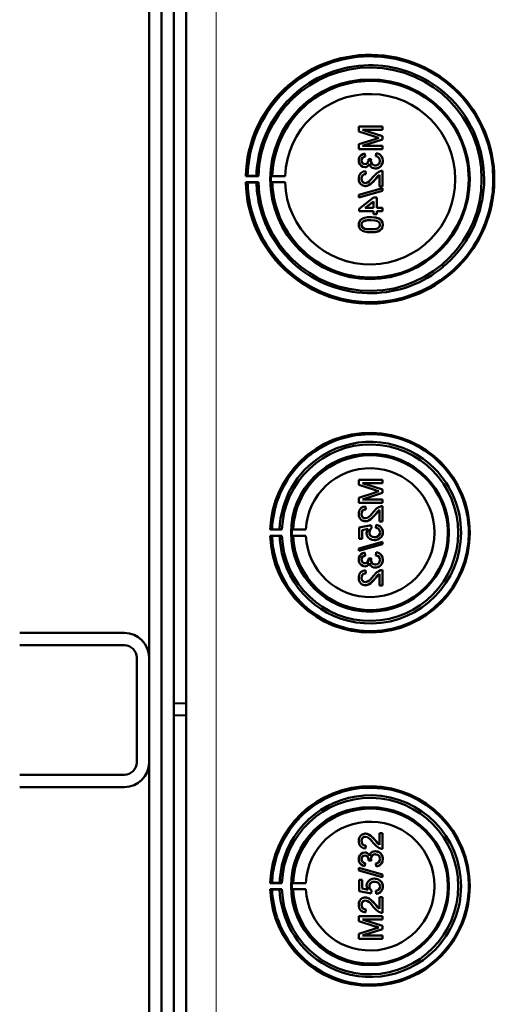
# Model space of a CAD drawing. Extents: x -1438 to 1837, y -1650 to 612.
# Tile 18 of 89: x 441 to 518, y -1262 to -1103. Entities that reach past the tile are written whole.
import ezdxf

# ---------------------------------------------------------------- set-up
doc = ezdxf.new("R2010")
doc.units = 0

msp = doc.modelspace()

# ---------------------------------------------------------------- linework, layer by layer
at = {"color": 7, "lineweight": 50}
for p, q in [((467.79, -1388.4), (467.79, -1040.9)), ((465.79, -1067.97), (465.79, -1213.72)), ((461.79, -1206.25), (461.79, -1076.25)), ((463.79, -1337.84), (463.79, -1091.46)), ((499.67, -1120.06), (495.82, -1120.06)), ((495.82, -1120.88), (495.82, -1120.06)), ((495.82, -1120.88), (498.52, -1121.74)), ((499.67, -1121.63), (496.41, -1120.61)), ((496.41, -1120.61), (499.67, -1120.61)), ((499.68, -1121.63), (496.42, -1120.61)), ((499.67, -1120.06), (499.68, -1120.06)), ((499.67, -1120.06), (499.67, -1120.61)), ((499.67, -1120.61), (499.68, -1120.61)), ((499.68, -1120.06), (499.68, -1120.61)), ((498.47, -1122.11), (495.82, -1122.96)), ((495.82, -1123.77), (495.82, -1122.96)), ((496.41, -1123.22), (499.67, -1122.2)), ((496.42, -1123.22), (499.68, -1122.2)), ((499.67, -1121.63), (499.68, -1121.63)), ((499.67, -1121.63), (499.67, -1122.2)), ((499.67, -1122.2), (499.68, -1122.2)), ((499.68, -1121.63), (499.68, -1122.2)), ((495.82, -1123.77), (499.67, -1123.77)), ((499.67, -1123.22), (496.41, -1123.22)), ((496.81, -1124.46), (496.81, -1124.46)), ((496.85, -1124.95), (496.81, -1124.46)), ((496.86, -1124.95), (496.81, -1124.46)), ((498.63, -1124.41), (498.58, -1124.9)), ((498.63, -1124.41), (498.64, -1124.41)), ((499.67, -1123.22), (499.68, -1123.22)), ((499.67, -1123.22), (499.67, -1123.77)), ((499.67, -1123.77), (499.68, -1123.77)), ((499.68, -1123.22), (499.68, -1123.77)), ((496.26, -1125.6), (496.27, -1125.6)), ((496.85, -1124.95), (496.86, -1124.95)), ((497.84, -1125.34), (497.4, -1125.4)), ((497.4, -1125.4), (497.4, -1125.47)), ((497.79, -1125.66), (497.8, -1125.66)), ((497.84, -1125.34), (497.85, -1125.34)), ((499.72, -1125.61), (499.73, -1125.61)), ((496.8, -1126.68), (496.8, -1126.68)), ((496.9, -1127.32), (496.91, -1127.32)), ((496.95, -1127.82), (496.9, -1127.32)), ((496.96, -1127.82), (496.91, -1127.32)), ((498.51, -1126.88), (498.52, -1126.88)), ((499.67, -1127.27), (499.68, -1127.27)), ((499.67, -1127.27), (499.67, -1129.79)), ((499.68, -1127.27), (499.68, -1129.79)), ((477.49, -1128.13), (477.79, -1128.09)), ((479.55, -1128.13), (477.49, -1128.13)), ((477.79, -1129.18), (477.49, -1129.13)), ((477.49, -1129.13), (479.55, -1129.13)), ((477.79, -1128.09), (479.21, -1128.11)), ((479.21, -1129.16), (477.79, -1129.18)), ((479.21, -1128.11), (479.55, -1128.13)), ((479.55, -1129.13), (479.21, -1129.16)), ((481.79, -1128.1), (481.58, -1128.13)), ((481.58, -1128.13), (483.86, -1128.13)), ((481.79, -1129.17), (481.58, -1129.13)), ((481.58, -1129.13), (483.86, -1129.13)), ((483.86, -1128.13), (481.79, -1128.1)), ((483.86, -1129.13), (481.79, -1129.17)), ((496.26, -1128.55), (496.27, -1128.55)), ((496.95, -1127.82), (496.96, -1127.82)), ((498.46, -1128.68), (498.47, -1128.68)), ((498.47, -1128.68), (499.18, -1127.92)), ((499.18, -1129.79), (499.18, -1127.91)), ((499.67, -1130.09), (495.82, -1131.18)), ((495.82, -1131.58), (499.67, -1130.5)), ((495.83, -1131.58), (499.68, -1130.5)), ((496.88, -1129.74), (496.89, -1129.74)), ((499.18, -1129.79), (499.67, -1129.79)), ((499.67, -1129.79), (499.68, -1129.79)), ((499.67, -1130.09), (499.68, -1130.09)), ((499.67, -1130.09), (499.67, -1130.5)), ((499.67, -1130.5), (499.68, -1130.5)), ((499.68, -1130.09), (499.68, -1130.5)), ((495.82, -1131.58), (495.82, -1131.18)), ((495.82, -1131.58), (495.83, -1131.58)), ((498.24, -1131.62), (495.87, -1133.45)), ((496.85, -1133.3), (498.24, -1132.23)), ((496.86, -1133.3), (498.25, -1132.23)), ((498.73, -1131.62), (498.24, -1131.62)), ((498.24, -1133.3), (498.24, -1132.23)), ((498.73, -1131.62), (498.74, -1131.62)), ((498.73, -1131.62), (498.73, -1133.3)), ((498.74, -1131.62), (498.74, -1133.3)), ((495.87, -1133.79), (495.87, -1133.45)), ((495.87, -1133.79), (498.24, -1133.79)), ((498.24, -1133.3), (496.85, -1133.3)), ((498.24, -1134.29), (498.24, -1133.79)), ((499.67, -1133.3), (498.73, -1133.3)), ((498.73, -1133.79), (499.67, -1133.79)), ((498.73, -1133.79), (498.73, -1134.29)), ((498.74, -1133.79), (498.74, -1134.29)), ((499.67, -1133.3), (499.68, -1133.3)), ((499.67, -1133.3), (499.67, -1133.79)), ((499.67, -1133.79), (499.68, -1133.79)), ((499.68, -1133.3), (499.68, -1133.79)), ((496.53, -1135.5), (496.53, -1135.5)), ((497.77, -1134.78), (497.78, -1134.78)), ((498.24, -1134.29), (498.73, -1134.29)), ((498.73, -1134.29), (498.74, -1134.29)), ((499.35, -1135.16), (499.36, -1135.16)), ((496.26, -1136.01), (496.27, -1136.01)), ((497.77, -1137.25), (497.78, -1137.25)), ((499.72, -1136.02), (499.73, -1136.02)), ((499.67, -1177.41), (495.82, -1177.41)), ((495.82, -1178.23), (495.82, -1177.41)), ((495.82, -1178.23), (498.52, -1179.09)), ((499.67, -1178.97), (496.41, -1177.95)), ((496.41, -1177.95), (499.67, -1177.95)), ((499.68, -1178.97), (496.42, -1177.95)), ((499.67, -1177.41), (499.68, -1177.41)), ((499.67, -1177.41), (499.67, -1177.95)), ((499.67, -1177.95), (499.68, -1177.95)), ((499.68, -1177.41), (499.68, -1177.95)), ((498.48, -1179.45), (495.82, -1180.3)), ((495.82, -1181.11), (495.82, -1180.3)), ((496.41, -1180.57), (499.67, -1179.54)), ((496.42, -1180.57), (499.68, -1179.54)), ((499.67, -1178.97), (499.68, -1178.97)), ((499.67, -1178.97), (499.67, -1179.54)), ((499.67, -1179.54), (499.68, -1179.54)), ((499.68, -1178.97), (499.68, -1179.54)), ((495.82, -1181.11), (499.67, -1181.11)), ((499.67, -1180.57), (496.41, -1180.57)), ((496.91, -1181.71), (496.91, -1181.71)), ((496.96, -1182.2), (496.91, -1181.71)), ((496.96, -1182.2), (496.91, -1181.71)), ((499.67, -1180.57), (499.68, -1180.57)), ((499.67, -1180.57), (499.67, -1181.11)), ((499.67, -1181.11), (499.68, -1181.11)), ((499.67, -1181.66), (499.68, -1181.66)), ((499.67, -1181.66), (499.67, -1184.18)), ((499.68, -1180.57), (499.68, -1181.11)), ((499.68, -1181.66), (499.68, -1184.18)), ((496.26, -1182.93), (496.27, -1182.93)), ((496.96, -1182.2), (496.96, -1182.2)), ((498.46, -1183.06), (498.47, -1183.06)), ((498.47, -1183.06), (499.18, -1182.3)), ((499.18, -1184.18), (499.18, -1182.29)), ((497.84, -1184.77), (495.87, -1185.16)), ((495.87, -1186.99), (495.87, -1185.16)), ((496.88, -1184.13), (496.89, -1184.13)), ((497.84, -1184.77), (497.85, -1184.77)), ((497.89, -1185.26), (497.84, -1184.77)), ((497.9, -1185.26), (497.85, -1184.77)), ((497.89, -1185.26), (497.9, -1185.26)), ((498.63, -1184.72), (498.59, -1185.21)), ((498.63, -1184.72), (498.64, -1184.72)), ((499.18, -1184.18), (499.67, -1184.18)), ((499.67, -1184.18), (499.68, -1184.18)), ((481.77, -1185.43), (481.46, -1185.48)), ((481.46, -1185.48), (483.35, -1185.48)), ((481.77, -1186.52), (481.46, -1186.48)), ((481.46, -1186.48), (483.35, -1186.48)), ((482.97, -1185.45), (481.77, -1185.43)), ((482.97, -1186.51), (481.77, -1186.52)), ((483.35, -1185.48), (482.97, -1185.45)), ((483.35, -1186.48), (482.97, -1186.51)), ((485.17, -1185.45), (484.96, -1185.48)), ((484.96, -1185.48), (487.24, -1185.48)), ((485.17, -1186.51), (484.96, -1186.48)), ((484.96, -1186.48), (487.24, -1186.48)), ((487.24, -1185.48), (485.17, -1185.45)), ((487.24, -1186.48), (485.17, -1186.51)), ((496.36, -1185.57), (497.36, -1185.37)), ((496.36, -1185.57), (496.37, -1185.57)), ((496.36, -1185.57), (496.36, -1186.99)), ((496.37, -1185.57), (497.37, -1185.37)), ((496.37, -1185.57), (496.37, -1186.99)), ((497.55, -1185.92), (497.56, -1185.92)), ((499.25, -1186.89), (499.26, -1186.89)), ((499.72, -1185.92), (499.73, -1185.92)), ((499.67, -1187.44), (495.82, -1188.52)), ((495.82, -1188.93), (499.67, -1187.84)), ((495.83, -1188.93), (499.68, -1187.84)), ((495.87, -1186.99), (496.36, -1186.99)), ((496.36, -1186.99), (496.37, -1186.99)), ((498.35, -1187.19), (498.36, -1187.19)), ((499.67, -1187.44), (499.68, -1187.44)), ((499.67, -1187.44), (499.67, -1187.84)), ((499.67, -1187.84), (499.68, -1187.84)), ((499.68, -1187.44), (499.68, -1187.84)), ((495.82, -1188.93), (495.82, -1188.52)), ((495.82, -1188.93), (495.83, -1188.93)), ((496.81, -1189.21), (496.82, -1189.21)), ((496.86, -1189.71), (496.81, -1189.21)), ((496.86, -1189.71), (496.82, -1189.21)), ((496.86, -1189.71), (496.86, -1189.71)), ((497.84, -1190.1), (497.4, -1190.15)), ((497.84, -1190.1), (497.85, -1190.1)), ((498.63, -1189.16), (498.59, -1189.66)), ((498.63, -1189.16), (498.64, -1189.16)), ((496.26, -1190.36), (496.27, -1190.36)), ((496.8, -1191.44), (496.81, -1191.44)), ((497.4, -1190.15), (497.41, -1190.22)), ((497.79, -1190.42), (497.8, -1190.42)), ((498.51, -1191.63), (498.52, -1191.63)), ((499.72, -1190.36), (499.73, -1190.36)), ((496.26, -1193.3), (496.27, -1193.3)), ((496.91, -1192.08), (496.91, -1192.08)), ((496.96, -1192.57), (496.91, -1192.08)), ((496.96, -1192.57), (496.91, -1192.08)), ((496.96, -1192.57), (496.96, -1192.57)), ((498.47, -1193.43), (499.18, -1192.67)), ((499.18, -1194.55), (499.18, -1192.66)), ((499.67, -1192.03), (499.68, -1192.03)), ((499.67, -1192.03), (499.67, -1194.55)), ((499.68, -1192.03), (499.68, -1194.55)), ((496.88, -1194.5), (496.89, -1194.5)), ((498.46, -1193.43), (498.47, -1193.43)), ((499.18, -1194.55), (499.67, -1194.55)), ((499.67, -1194.55), (499.68, -1194.55)), ((440.79, -1202.25), (457.79, -1202.25)), ((440.79, -1204.25), (457.79, -1204.25)), ((459.79, -1223.25), (459.79, -1206.25)), ((461.79, -1223.25), (461.79, -1206.25)), ((465.79, -1213.72), (467.79, -1213.65)), ((465.79, -1213.72), (465.79, -1215.58)), ((465.79, -1215.58), (465.79, -1361.33)), ((465.79, -1215.58), (467.79, -1215.65)), ((461.79, -1353.25), (461.79, -1223.25)), ((457.79, -1225.25), (440.79, -1225.25)), ((457.79, -1227.25), (440.79, -1227.25)), ((496.88, -1234.8), (496.89, -1234.8)), ((499.18, -1234.75), (499.67, -1234.75)), ((499.18, -1236.64), (499.18, -1234.75)), ((499.67, -1234.75), (499.67, -1237.27)), ((499.67, -1234.75), (499.68, -1234.75)), ((499.68, -1234.75), (499.68, -1237.27)), ((496.26, -1236), (496.27, -1236)), ((498.46, -1235.87), (498.47, -1235.87)), ((498.47, -1235.87), (499.18, -1236.63)), ((496.8, -1237.87), (496.81, -1237.87)), ((496.96, -1236.73), (496.91, -1237.22)), ((496.96, -1236.73), (496.91, -1237.22)), ((496.91, -1237.22), (496.91, -1237.22)), ((496.96, -1236.73), (496.96, -1236.73)), ((498.51, -1237.67), (498.52, -1237.67)), ((499.67, -1237.27), (499.68, -1237.27)), ((496.26, -1238.95), (496.27, -1238.95)), ((496.86, -1239.59), (496.81, -1240.09)), ((496.86, -1239.59), (496.82, -1240.09)), ((496.86, -1239.59), (496.86, -1239.59)), ((497.4, -1239.15), (497.41, -1239.08)), ((497.84, -1239.2), (497.4, -1239.15)), ((497.79, -1238.88), (497.8, -1238.88)), ((497.84, -1239.2), (497.85, -1239.2)), ((499.72, -1238.94), (499.73, -1238.94)), ((495.82, -1240.37), (499.67, -1241.46)), ((495.82, -1240.78), (495.82, -1240.37)), ((495.82, -1240.37), (495.83, -1240.37)), ((499.67, -1241.87), (495.82, -1240.78)), ((495.83, -1240.37), (499.68, -1241.46)), ((496.81, -1240.09), (496.82, -1240.09)), ((498.63, -1240.14), (498.59, -1239.64)), ((498.63, -1240.14), (498.64, -1240.14)), ((481.77, -1242.78), (481.46, -1242.82)), ((481.46, -1242.82), (483.35, -1242.82)), ((482.97, -1242.8), (481.77, -1242.78)), ((483.35, -1242.82), (482.97, -1242.8)), ((485.17, -1242.79), (484.96, -1242.82)), ((484.96, -1242.82), (487.24, -1242.82)), ((487.24, -1242.82), (485.17, -1242.79)), ((495.87, -1242.31), (496.36, -1242.31)), ((495.87, -1244.14), (495.87, -1242.31)), ((496.36, -1242.31), (496.36, -1243.73)), ((496.36, -1242.31), (496.37, -1242.31)), ((496.37, -1242.31), (496.37, -1243.73)), ((498.35, -1242.11), (498.36, -1242.11)), ((499.25, -1242.41), (499.26, -1242.41)), ((499.67, -1241.46), (499.67, -1241.87)), ((499.67, -1241.46), (499.68, -1241.46)), ((499.67, -1241.87), (499.68, -1241.87)), ((499.68, -1241.46), (499.68, -1241.87)), ((481.77, -1243.87), (481.46, -1243.82)), ((481.46, -1243.82), (483.35, -1243.82)), ((482.97, -1243.85), (481.77, -1243.87)), ((483.35, -1243.82), (482.97, -1243.85)), ((485.17, -1243.86), (484.96, -1243.82)), ((484.96, -1243.82), (487.24, -1243.82)), ((487.24, -1243.82), (485.17, -1243.86)), ((497.84, -1244.53), (495.87, -1244.14)), ((496.36, -1243.73), (497.36, -1243.93)), ((496.36, -1243.73), (496.37, -1243.73)), ((496.37, -1243.73), (497.37, -1243.93)), ((497.55, -1243.38), (497.56, -1243.38)), ((497.89, -1244.04), (497.84, -1244.53)), ((497.9, -1244.04), (497.85, -1244.53)), ((497.89, -1244.04), (497.9, -1244.04)), ((498.63, -1244.58), (498.59, -1244.09)), ((499.72, -1243.39), (499.73, -1243.39)), ((496.88, -1245.18), (496.89, -1245.18)), ((497.84, -1244.53), (497.85, -1244.53)), ((498.63, -1244.58), (498.64, -1244.58)), ((499.18, -1247.01), (499.18, -1245.13)), ((499.18, -1245.13), (499.67, -1245.13)), ((499.67, -1245.13), (499.67, -1247.65)), ((499.67, -1245.13), (499.68, -1245.13)), ((499.68, -1245.13), (499.68, -1247.65)), ((496.26, -1246.37), (496.27, -1246.37)), ((496.96, -1247.1), (496.91, -1247.6)), ((496.96, -1247.1), (496.91, -1247.6)), ((496.91, -1247.6), (496.91, -1247.6)), ((496.96, -1247.1), (496.96, -1247.1)), ((498.46, -1246.24), (498.47, -1246.24)), ((498.47, -1246.24), (499.18, -1247)), ((495.82, -1248.19), (499.67, -1248.19)), ((495.82, -1249), (495.82, -1248.19)), ((498.48, -1249.85), (495.82, -1249)), ((496.41, -1248.73), (499.67, -1249.76)), ((499.67, -1248.73), (496.41, -1248.73)), ((496.42, -1248.73), (499.68, -1249.76)), ((499.67, -1247.65), (499.68, -1247.65)), ((499.67, -1248.19), (499.67, -1248.73)), ((499.67, -1248.19), (499.68, -1248.19)), ((499.67, -1248.73), (499.68, -1248.73)), ((499.68, -1248.19), (499.68, -1248.73)), ((495.82, -1251.08), (498.52, -1250.21)), ((499.67, -1250.33), (496.41, -1251.35)), ((499.68, -1250.33), (496.42, -1251.35)), ((499.67, -1249.76), (499.67, -1250.33)), ((499.67, -1249.76), (499.68, -1249.76)), ((499.67, -1250.33), (499.68, -1250.33)), ((499.68, -1249.76), (499.68, -1250.33)), ((495.82, -1251.89), (495.82, -1251.08)), ((499.67, -1251.89), (495.82, -1251.89)), ((496.41, -1251.35), (499.67, -1251.35)), ((499.67, -1251.35), (499.67, -1251.89)), ((499.67, -1251.35), (499.68, -1251.35)), ((499.67, -1251.89), (499.68, -1251.89)), ((499.68, -1251.35), (499.68, -1251.89))]:
    msp.add_line(p, q, dxfattribs=at)
at = {"color": 7, "lineweight": 18}
msp.add_line((472.66, -1388.4), (472.66, -1040.9), dxfattribs=at)
at = {"color": 7, "lineweight": 50}
for points in [[(496.81, -1124.46), (496.49, -1124.55), (496.21, -1124.72), (495.99, -1124.96), (495.86, -1125.27), (495.82, -1125.59)], [(499.72, -1125.61), (499.67, -1125.25), (499.53, -1124.93), (499.29, -1124.66), (499.14, -1124.56), (498.8, -1124.44), (498.63, -1124.41)], [(499.73, -1125.61), (499.68, -1125.26), (499.6, -1125.03), (499.45, -1124.82), (499.18, -1124.59), (498.84, -1124.44), (498.64, -1124.41)], [(495.82, -1125.59), (495.86, -1125.91), (495.98, -1126.21), (496.2, -1126.46), (496.48, -1126.63), (496.8, -1126.68)], [(496.26, -1125.6), (496.29, -1125.41), (496.43, -1125.16), (496.58, -1125.04), (496.85, -1124.95)], [(496.81, -1126.19), (496.64, -1126.16), (496.48, -1126.08), (496.31, -1125.86), (496.26, -1125.6)], [(496.27, -1125.6), (496.29, -1125.41), (496.37, -1125.24), (496.49, -1125.1), (496.65, -1125.01), (496.86, -1124.95)], [(496.82, -1126.19), (496.65, -1126.16), (496.43, -1126.03), (496.3, -1125.82), (496.27, -1125.6)], [(496.8, -1126.68), (496.99, -1126.66), (497.18, -1126.59), (497.34, -1126.48), (497.52, -1126.24), (497.56, -1126.16)], [(496.8, -1126.68), (497, -1126.66), (497.18, -1126.59), (497.34, -1126.48), (497.47, -1126.33), (497.56, -1126.17)], [(497.4, -1125.47), (497.38, -1125.67), (497.26, -1125.96), (497.11, -1126.11), (497.02, -1126.16), (496.81, -1126.19)], [(497.56, -1126.16), (497.65, -1126.4), (497.8, -1126.61), (498.01, -1126.77), (498.26, -1126.85), (498.51, -1126.88)], [(498.51, -1126.39), (498.28, -1126.36), (498.08, -1126.25), (497.99, -1126.18), (497.86, -1125.99), (497.8, -1125.77), (497.79, -1125.66)], [(498.51, -1126.39), (498.28, -1126.35), (498.11, -1126.27), (497.92, -1126.08), (497.81, -1125.81), (497.8, -1125.66)], [(498.51, -1126.88), (498.71, -1126.87), (499.08, -1126.74), (499.39, -1126.5), (499.6, -1126.17), (499.71, -1125.8), (499.72, -1125.61)], [(499.27, -1125.63), (499.27, -1125.75), (499.2, -1125.98), (499.06, -1126.18), (498.86, -1126.31), (498.62, -1126.38), (498.51, -1126.39)], [(498.52, -1126.88), (498.91, -1126.82), (499.14, -1126.71), (499.34, -1126.55), (499.51, -1126.36), (499.68, -1126), (499.73, -1125.61)], [(498.58, -1124.9), (498.8, -1124.96), (498.99, -1125.06), (499.21, -1125.31), (499.27, -1125.63)], [(496.9, -1127.32), (496.54, -1127.4), (496.22, -1127.57), (496.09, -1127.7), (495.9, -1128.02), (495.83, -1128.38), (495.82, -1128.56)], [(499.33, -1127.33), (499.06, -1127.44), (498.71, -1127.69), (498.23, -1128.21)], [(495.82, -1128.56), (495.86, -1128.91), (495.99, -1129.25), (496.16, -1129.46), (496.37, -1129.62), (496.71, -1129.73), (496.88, -1129.74)], [(496.26, -1128.55), (496.32, -1128.21), (496.44, -1128.02), (496.63, -1127.89), (496.85, -1127.82), (496.95, -1127.82)], [(496.89, -1129.25), (496.68, -1129.22), (496.5, -1129.11), (496.36, -1128.95), (496.28, -1128.75), (496.26, -1128.55)], [(496.27, -1128.55), (496.29, -1128.33), (496.36, -1128.16), (496.53, -1127.95), (496.77, -1127.84), (496.96, -1127.82)], [(496.89, -1129.25), (496.69, -1129.22), (496.54, -1129.14), (496.41, -1129), (496.32, -1128.85), (496.27, -1128.55)], [(496.88, -1129.74), (497.08, -1129.73), (497.45, -1129.6), (497.78, -1129.38), (498.07, -1129.11), (498.46, -1128.68)], [(498.23, -1128.21), (497.64, -1128.86), (497.51, -1128.98), (497.22, -1129.17), (496.89, -1129.25)], [(496.89, -1129.74), (497.18, -1129.71), (497.52, -1129.57), (497.78, -1129.39), (498.19, -1129), (498.47, -1128.68)], [(498.46, -1128.68), (498.87, -1128.19), (499.18, -1127.91)], [(497.77, -1134.78), (497.25, -1134.81), (496.73, -1134.9), (496.37, -1135.05), (496.26, -1135.12), (496.06, -1135.29), (495.92, -1135.52), (495.84, -1135.77), (495.82, -1136.02)], [(496.26, -1136.01), (496.27, -1135.89), (496.36, -1135.67), (496.53, -1135.5)], [(496.27, -1136.01), (496.29, -1135.83), (496.44, -1135.58), (496.53, -1135.5)], [(496.53, -1135.5), (496.87, -1135.36), (497.25, -1135.3), (497.77, -1135.28)], [(496.53, -1135.5), (496.93, -1135.35), (497.27, -1135.3), (497.78, -1135.28)], [(499.35, -1135.16), (499.06, -1134.99), (498.59, -1134.85), (497.93, -1134.79), (497.77, -1134.78)], [(497.77, -1135.28), (498.43, -1135.31), (498.7, -1135.36), (498.83, -1135.41), (499.1, -1135.59), (499.25, -1135.83), (499.27, -1136.02)], [(499.36, -1135.16), (498.93, -1134.94), (498.44, -1134.83), (497.78, -1134.78)], [(499.72, -1136.02), (499.66, -1135.63), (499.54, -1135.37), (499.35, -1135.16)], [(499.73, -1136.02), (499.67, -1135.64), (499.49, -1135.29), (499.36, -1135.16)], [(495.82, -1136.02), (495.84, -1136.28), (495.92, -1136.53), (496.07, -1136.75), (496.27, -1136.92), (496.42, -1137.01), (496.75, -1137.13), (497.26, -1137.23), (497.77, -1137.25)], [(497.77, -1136.76), (497.4, -1136.75), (497.08, -1136.72), (496.8, -1136.66), (496.67, -1136.61), (496.41, -1136.42), (496.28, -1136.16), (496.26, -1136.01)], [(497.78, -1136.76), (497.21, -1136.73), (496.84, -1136.67), (496.66, -1136.6), (496.5, -1136.5), (496.38, -1136.36), (496.28, -1136.1), (496.27, -1136.01)], [(497.77, -1137.25), (498.29, -1137.23), (498.81, -1137.13), (499.05, -1137.04), (499.28, -1136.92), (499.48, -1136.74), (499.62, -1136.52), (499.7, -1136.26), (499.72, -1136.02)], [(499.27, -1136.02), (499.25, -1136.2), (499.11, -1136.43), (498.86, -1136.62), (498.64, -1136.68), (498.33, -1136.73), (497.77, -1136.76)], [(497.78, -1137.25), (498.27, -1137.23), (498.45, -1137.21), (498.95, -1137.09), (499.3, -1136.91), (499.55, -1136.66), (499.69, -1136.32), (499.73, -1136.02)], [(496.91, -1181.71), (496.55, -1181.78), (496.22, -1181.96), (496.09, -1182.09), (495.91, -1182.4), (495.83, -1182.77), (495.82, -1182.94)], [(499.33, -1181.71), (499.07, -1181.82), (498.71, -1182.07), (498.23, -1182.6)], [(495.82, -1182.94), (495.86, -1183.3), (495.99, -1183.63), (496.16, -1183.84), (496.37, -1184), (496.71, -1184.11), (496.88, -1184.13)], [(496.26, -1182.93), (496.32, -1182.6), (496.45, -1182.4), (496.63, -1182.27), (496.85, -1182.21), (496.96, -1182.2)], [(496.89, -1183.63), (496.68, -1183.6), (496.5, -1183.49), (496.36, -1183.33), (496.29, -1183.13), (496.26, -1182.93)], [(496.27, -1182.93), (496.3, -1182.71), (496.36, -1182.54), (496.53, -1182.33), (496.77, -1182.22), (496.96, -1182.2)], [(496.9, -1183.63), (496.69, -1183.6), (496.54, -1183.52), (496.41, -1183.39), (496.32, -1183.23), (496.27, -1182.93)], [(496.88, -1184.13), (497.08, -1184.11), (497.45, -1183.98), (497.78, -1183.77), (498.07, -1183.5), (498.46, -1183.06)], [(498.23, -1182.6), (497.65, -1183.24), (497.51, -1183.36), (497.22, -1183.55), (496.89, -1183.63)], [(496.89, -1184.13), (497.18, -1184.09), (497.52, -1183.95), (497.78, -1183.78), (498.19, -1183.38), (498.47, -1183.06)], [(498.46, -1183.06), (498.87, -1182.57), (499.18, -1182.29)], [(497.55, -1185.92), (497.6, -1185.61), (497.72, -1185.42), (497.89, -1185.26)], [(497.56, -1185.92), (497.57, -1185.76), (497.68, -1185.48), (497.9, -1185.26)], [(498.59, -1185.21), (498.8, -1185.26), (499, -1185.36), (499.08, -1185.42), (499.25, -1185.71), (499.28, -1185.92)], [(499.72, -1185.92), (499.71, -1185.74), (499.62, -1185.39), (499.54, -1185.23), (499.29, -1184.97), (498.98, -1184.79), (498.63, -1184.72)], [(499.73, -1185.92), (499.69, -1185.56), (499.53, -1185.22), (499.27, -1184.94), (499.04, -1184.81), (498.64, -1184.72)], [(497.36, -1185.37), (497.2, -1185.62), (497.12, -1185.91), (497.1, -1186.06)], [(497.1, -1186.06), (497.16, -1186.43), (497.35, -1186.76), (497.64, -1187), (497.99, -1187.15), (498.35, -1187.19)], [(498.38, -1186.69), (498.12, -1186.67), (498, -1186.63), (497.77, -1186.5), (497.69, -1186.41), (497.58, -1186.17), (497.55, -1185.92)], [(498.35, -1187.19), (498.64, -1187.16), (499.01, -1187.05), (499.25, -1186.89)], [(498.36, -1187.19), (498.56, -1187.18), (498.92, -1187.09), (499.26, -1186.89)], [(499.28, -1185.92), (499.24, -1186.18), (499.1, -1186.42), (499.01, -1186.51), (498.77, -1186.63), (498.51, -1186.69), (498.38, -1186.69)], [(499.25, -1186.89), (499.49, -1186.66), (499.61, -1186.46), (499.68, -1186.25), (499.72, -1185.92)], [(499.26, -1186.89), (499.43, -1186.74), (499.56, -1186.56), (499.66, -1186.36), (499.71, -1186.14), (499.73, -1185.92)], [(496.81, -1189.21), (496.49, -1189.3), (496.21, -1189.47), (495.99, -1189.72), (495.86, -1190.02), (495.82, -1190.34)], [(496.26, -1190.36), (496.29, -1190.16), (496.43, -1189.91), (496.58, -1189.79), (496.86, -1189.71)], [(496.27, -1190.36), (496.3, -1190.16), (496.37, -1189.99), (496.49, -1189.86), (496.65, -1189.77), (496.86, -1189.71)], [(498.59, -1189.66), (498.8, -1189.72), (499, -1189.81), (499.21, -1190.06), (499.28, -1190.38)], [(499.72, -1190.36), (499.68, -1190.01), (499.53, -1189.68), (499.29, -1189.42), (499.14, -1189.32), (498.8, -1189.19), (498.63, -1189.16)], [(499.73, -1190.36), (499.69, -1190.01), (499.6, -1189.78), (499.46, -1189.57), (499.19, -1189.34), (498.84, -1189.2), (498.64, -1189.16)], [(495.82, -1190.34), (495.86, -1190.66), (495.99, -1190.97), (496.2, -1191.22), (496.48, -1191.38), (496.8, -1191.44)], [(496.82, -1190.94), (496.64, -1190.92), (496.48, -1190.83), (496.31, -1190.62), (496.26, -1190.36)], [(496.82, -1190.94), (496.65, -1190.92), (496.43, -1190.78), (496.3, -1190.57), (496.27, -1190.36)], [(496.8, -1191.44), (496.99, -1191.41), (497.18, -1191.34), (497.34, -1191.23), (497.52, -1191), (497.56, -1190.91)], [(496.81, -1191.44), (497, -1191.41), (497.18, -1191.34), (497.35, -1191.23), (497.47, -1191.08), (497.57, -1190.92)], [(497.41, -1190.22), (497.38, -1190.43), (497.26, -1190.72), (497.11, -1190.87), (497.02, -1190.91), (496.82, -1190.94)], [(497.56, -1190.91), (497.65, -1191.15), (497.8, -1191.37), (498.01, -1191.52), (498.26, -1191.61), (498.51, -1191.63)], [(498.51, -1191.14), (498.28, -1191.11), (498.08, -1191.01), (497.99, -1190.93), (497.86, -1190.75), (497.8, -1190.53), (497.79, -1190.42)], [(498.52, -1191.14), (498.29, -1191.11), (498.12, -1191.03), (497.92, -1190.83), (497.81, -1190.56), (497.8, -1190.42)], [(498.51, -1191.63), (498.71, -1191.62), (499.08, -1191.5), (499.39, -1191.25), (499.61, -1190.93), (499.71, -1190.55), (499.72, -1190.36)], [(499.28, -1190.38), (499.27, -1190.5), (499.2, -1190.73), (499.06, -1190.93), (498.86, -1191.07), (498.62, -1191.13), (498.51, -1191.14)], [(498.52, -1191.63), (498.91, -1191.57), (499.14, -1191.47), (499.35, -1191.3), (499.51, -1191.11), (499.68, -1190.75), (499.73, -1190.36)], [(496.91, -1192.08), (496.55, -1192.15), (496.22, -1192.33), (496.09, -1192.46), (495.91, -1192.78), (495.83, -1193.14), (495.82, -1193.31)], [(496.26, -1193.3), (496.32, -1192.97), (496.45, -1192.78), (496.63, -1192.64), (496.85, -1192.58), (496.96, -1192.57)], [(496.89, -1194), (496.68, -1193.97), (496.5, -1193.86), (496.36, -1193.7), (496.29, -1193.51), (496.26, -1193.3)], [(496.27, -1193.3), (496.3, -1193.08), (496.36, -1192.91), (496.53, -1192.7), (496.77, -1192.59), (496.96, -1192.57)], [(496.9, -1194), (496.69, -1193.97), (496.54, -1193.89), (496.41, -1193.76), (496.32, -1193.61), (496.27, -1193.3)], [(498.23, -1192.97), (497.65, -1193.61), (497.51, -1193.73), (497.22, -1193.92), (496.89, -1194)], [(499.33, -1192.08), (499.07, -1192.2), (498.71, -1192.44), (498.23, -1192.97)], [(498.46, -1193.43), (498.87, -1192.95), (499.18, -1192.66)], [(495.82, -1193.31), (495.86, -1193.67), (495.99, -1194), (496.16, -1194.21), (496.37, -1194.37), (496.71, -1194.49), (496.88, -1194.5)], [(496.88, -1194.5), (497.08, -1194.48), (497.45, -1194.36), (497.78, -1194.14), (498.07, -1193.87), (498.46, -1193.43)], [(496.89, -1194.5), (497.18, -1194.46), (497.52, -1194.33), (497.78, -1194.15), (498.19, -1193.75), (498.47, -1193.43)], [(495.82, -1235.99), (495.86, -1235.63), (495.99, -1235.3), (496.16, -1235.09), (496.37, -1234.93), (496.71, -1234.82), (496.88, -1234.8)], [(496.88, -1234.8), (497.08, -1234.82), (497.45, -1234.94), (497.78, -1235.16), (498.07, -1235.43), (498.46, -1235.87)], [(496.89, -1234.8), (497.18, -1234.84), (497.52, -1234.98), (497.78, -1235.15), (498.19, -1235.55), (498.47, -1235.87)], [(496.91, -1237.22), (496.55, -1237.15), (496.22, -1236.97), (496.09, -1236.84), (495.91, -1236.52), (495.83, -1236.16), (495.82, -1235.99)], [(496.89, -1235.3), (496.68, -1235.33), (496.5, -1235.44), (496.36, -1235.6), (496.29, -1235.8), (496.26, -1236)], [(496.26, -1236), (496.32, -1236.33), (496.45, -1236.53), (496.63, -1236.66), (496.85, -1236.72), (496.96, -1236.73)], [(496.9, -1235.3), (496.69, -1235.33), (496.54, -1235.41), (496.41, -1235.54), (496.32, -1235.7), (496.27, -1236)], [(496.27, -1236), (496.3, -1236.22), (496.36, -1236.39), (496.53, -1236.6), (496.77, -1236.71), (496.96, -1236.73)], [(498.23, -1236.33), (497.65, -1235.69), (497.51, -1235.57), (497.22, -1235.38), (496.89, -1235.3)], [(499.33, -1237.22), (499.07, -1237.11), (498.71, -1236.86), (498.23, -1236.33)], [(498.46, -1235.87), (498.87, -1236.35), (499.18, -1236.64)], [(495.82, -1238.96), (495.86, -1238.64), (495.99, -1238.33), (496.2, -1238.08), (496.48, -1237.92), (496.8, -1237.87)], [(496.8, -1237.87), (496.99, -1237.89), (497.18, -1237.96), (497.34, -1238.07), (497.52, -1238.31), (497.56, -1238.39)], [(496.81, -1237.87), (497, -1237.89), (497.18, -1237.96), (497.35, -1238.07), (497.47, -1238.22), (497.57, -1238.38)], [(497.56, -1238.39), (497.65, -1238.15), (497.8, -1237.94), (498.01, -1237.78), (498.26, -1237.69), (498.51, -1237.67)], [(498.51, -1237.67), (498.71, -1237.68), (499.08, -1237.81), (499.39, -1238.05), (499.61, -1238.37), (499.71, -1238.75), (499.72, -1238.94)], [(498.52, -1237.67), (498.91, -1237.73), (499.14, -1237.84), (499.35, -1238), (499.51, -1238.19), (499.68, -1238.55), (499.73, -1238.94)], [(496.81, -1240.09), (496.49, -1240), (496.21, -1239.83), (495.99, -1239.59), (495.86, -1239.28), (495.82, -1238.96)], [(496.82, -1238.36), (496.64, -1238.39), (496.48, -1238.47), (496.31, -1238.69), (496.26, -1238.95)], [(496.26, -1238.95), (496.29, -1239.14), (496.43, -1239.39), (496.58, -1239.51), (496.86, -1239.59)], [(496.82, -1238.36), (496.65, -1238.39), (496.43, -1238.52), (496.3, -1238.73), (496.27, -1238.95)], [(496.27, -1238.95), (496.3, -1239.14), (496.37, -1239.31), (496.49, -1239.44), (496.65, -1239.54), (496.86, -1239.59)], [(497.41, -1239.08), (497.38, -1238.87), (497.26, -1238.58), (497.11, -1238.44), (497.02, -1238.39), (496.82, -1238.36)], [(498.51, -1238.16), (498.28, -1238.19), (498.08, -1238.29), (497.99, -1238.37), (497.86, -1238.56), (497.8, -1238.78), (497.79, -1238.88)], [(498.52, -1238.16), (498.29, -1238.19), (498.12, -1238.27), (497.92, -1238.47), (497.81, -1238.74), (497.8, -1238.88)], [(499.28, -1238.92), (499.27, -1238.8), (499.2, -1238.57), (499.06, -1238.37), (498.86, -1238.23), (498.62, -1238.17), (498.51, -1238.16)], [(498.59, -1239.64), (498.8, -1239.58), (499, -1239.49), (499.21, -1239.24), (499.28, -1238.92)], [(499.72, -1238.94), (499.68, -1239.29), (499.53, -1239.62), (499.29, -1239.89), (499.14, -1239.99), (498.8, -1240.11), (498.63, -1240.14)], [(499.73, -1238.94), (499.69, -1239.29), (499.6, -1239.52), (499.46, -1239.73), (499.19, -1239.96), (498.84, -1240.1), (498.64, -1240.14)], [(497.1, -1243.24), (497.16, -1242.87), (497.35, -1242.55), (497.64, -1242.3), (497.99, -1242.16), (498.35, -1242.11)], [(498.38, -1242.61), (498.12, -1242.63), (498, -1242.67), (497.77, -1242.8), (497.69, -1242.89), (497.58, -1243.13), (497.55, -1243.38)], [(498.39, -1242.61), (498.13, -1242.63), (497.87, -1242.73), (497.66, -1242.94), (497.59, -1243.12), (497.56, -1243.38)], [(498.35, -1242.11), (498.64, -1242.14), (499.01, -1242.26), (499.25, -1242.41)], [(498.36, -1242.11), (498.56, -1242.12), (498.92, -1242.22), (499.26, -1242.41)], [(499.28, -1243.38), (499.24, -1243.12), (499.1, -1242.89), (499.01, -1242.79), (498.77, -1242.67), (498.51, -1242.61), (498.38, -1242.61)], [(499.25, -1242.41), (499.49, -1242.65), (499.61, -1242.84), (499.68, -1243.05), (499.72, -1243.39)], [(499.26, -1242.41), (499.43, -1242.56), (499.56, -1242.74), (499.66, -1242.94), (499.71, -1243.16), (499.73, -1243.39)], [(497.36, -1243.93), (497.2, -1243.68), (497.12, -1243.39), (497.1, -1243.24)], [(497.55, -1243.38), (497.6, -1243.69), (497.72, -1243.89), (497.89, -1244.04)], [(497.56, -1243.38), (497.57, -1243.54), (497.68, -1243.83), (497.9, -1244.04)], [(498.59, -1244.09), (498.8, -1244.04), (499, -1243.95), (499.08, -1243.88), (499.25, -1243.6), (499.28, -1243.38)], [(499.72, -1243.39), (499.71, -1243.57), (499.62, -1243.91), (499.54, -1244.07), (499.29, -1244.34), (498.98, -1244.51), (498.63, -1244.58)], [(499.73, -1243.39), (499.69, -1243.74), (499.53, -1244.08), (499.27, -1244.36), (499.04, -1244.49), (498.64, -1244.58)], [(495.82, -1246.36), (495.86, -1246.01), (495.99, -1245.67), (496.16, -1245.46), (496.37, -1245.3), (496.71, -1245.19), (496.88, -1245.18)], [(496.89, -1245.67), (496.68, -1245.7), (496.5, -1245.81), (496.36, -1245.97), (496.29, -1246.17), (496.26, -1246.37)], [(496.9, -1245.67), (496.69, -1245.7), (496.54, -1245.78), (496.41, -1245.92), (496.32, -1246.07), (496.27, -1246.37)], [(496.88, -1245.18), (497.08, -1245.19), (497.45, -1245.32), (497.78, -1245.54), (498.07, -1245.81), (498.46, -1246.24)], [(496.89, -1245.18), (497.18, -1245.21), (497.52, -1245.35), (497.78, -1245.53), (498.19, -1245.92), (498.47, -1246.24)], [(498.23, -1246.71), (497.65, -1246.06), (497.51, -1245.94), (497.22, -1245.75), (496.89, -1245.67)], [(496.91, -1247.6), (496.55, -1247.52), (496.22, -1247.35), (496.09, -1247.22), (495.91, -1246.9), (495.83, -1246.54), (495.82, -1246.36)], [(496.26, -1246.37), (496.32, -1246.71), (496.45, -1246.9), (496.63, -1247.03), (496.85, -1247.1), (496.96, -1247.1)], [(496.27, -1246.37), (496.3, -1246.59), (496.36, -1246.76), (496.53, -1246.97), (496.77, -1247.08), (496.96, -1247.1)], [(499.33, -1247.59), (499.07, -1247.48), (498.71, -1247.23), (498.23, -1246.71)], [(498.46, -1246.24), (498.87, -1246.73), (499.18, -1247.01)]]:
    msp.add_lwpolyline(points, dxfattribs=at)
for centre, radius, start, end in [((497.72, -1128.62), 19.93, 83.6185, 122.6519), ((497.69, -1128.62), 18.48, 83.5893, 122.618), ((497.72, -1128.63), 19.94, 359.9906, 83.6076), ((497.69, -1128.62), 18.48, 44.5714, 83.5933), ((497.73, -1128.63), 19.94, 122.653, 161.6719), ((497.7, -1128.63), 18.49, 122.6157, 161.6232), ((497.73, -1128.62), 15.94, 83.4589, 122.4168), ((497.73, -1128.63), 15.94, 44.5027, 83.4565), ((497.67, -1128.63), 13.82, 359.9781, 177.949), ((497.73, -1128.63), 15.95, 122.4177, 161.3612), ((497.68, -1128.63), 18.49, 359.9981, 44.574), ((497.72, -1128.63), 15.95, 359.9981, 44.5023), ((507.09, -1148.85), 28.1, 106.5505, 107.8561), ((508.19, -1091.31), 31.94, 252.3749, 253.4362), ((499.03, -1125.71), 1.24, 162.9877, 177.9725), ((499.03, -1125.71), 1.24, 162.9669, 178.0009), ((499.64, -1128.25), 0.972, 88.2771, 108.7969), ((497.72, -1128.64), 15.95, 271.0173, 0.0108), ((497.73, -1128.63), 15.95, 193.1074, 232.0485), ((497.68, -1128.63), 18.49, 309.8795, 348.884), ((497.71, -1128.63), 19.95, 309.8644, 348.8795), ((497.73, -1128.64), 19.95, 192.7797, 231.7964), ((497.7, -1128.63), 18.49, 192.8311, 231.8357), ((497.73, -1128.64), 15.94, 232.049, 271.0053), ((497.69, -1128.64), 18.48, 231.8365, 270.8576), ((497.69, -1128.65), 18.48, 270.8553, 309.8839), ((497.72, -1128.64), 19.93, 231.7971, 309.8614), ((497.72, -1185.97), 15.96, 83.4365, 122.3836), ((497.72, -1185.97), 15.96, 44.4909, 83.4341), ((497.73, -1185.98), 15.97, 122.3846, 161.3177), ((497.7, -1185.97), 14.73, 44.4655, 122.3234), ((497.7, -1185.98), 14.74, 122.3251, 177.9537), ((497.73, -1185.97), 12.56, 44.3738, 122.063), ((497.73, -1185.98), 12.57, 122.0669, 177.5759), ((497.67, -1185.97), 10.44, 359.978, 177.2781), ((497.69, -1185.98), 14.74, 359.9979, 44.4686), ((497.71, -1185.98), 15.97, 359.9981, 44.4905), ((497.72, -1185.98), 12.57, 359.9982, 44.376), ((507.09, -1206.2), 28.1, 106.5505, 107.8561), ((508.19, -1148.65), 31.94, 252.3749, 253.4362), ((499.64, -1182.63), 0.972, 88.2771, 108.7969), ((497.73, -1185.98), 12.57, 182.4081, 0.0212), ((497.69, -1185.98), 14.74, 271.0873, 0.0105), ((497.72, -1185.98), 15.97, 271.0418, 0.0107), ((497.73, -1185.98), 15.97, 193.1532, 232.0836), ((497.7, -1185.98), 14.74, 193.2314, 271.0695), ((499.03, -1190.46), 1.24, 162.9877, 177.9725), ((499.04, -1190.46), 1.24, 162.9669, 178.0009), ((499.64, -1193), 0.972, 88.2771, 108.7969), ((497.72, -1185.99), 15.96, 232.0841, 271.0298), ((457.79, -1206.25), 4, 0, 90), ((457.79, -1206.25), 2, 0, 90), ((457.79, -1223.25), 2, 270, 0), ((457.79, -1223.25), 4, 270, 360), ((497.72, -1243.31), 15.96, 88.9702, 127.9159), ((497.72, -1243.32), 15.97, 359.9893, 88.9582), ((497.7, -1243.32), 14.74, 88.9305, 166.7686), ((497.69, -1243.32), 14.74, 359.9895, 88.9127), ((497.73, -1243.32), 15.97, 127.9164, 166.8468), ((497.73, -1243.32), 12.57, 359.9788, 177.5919), ((499.64, -1236.3), 0.972, 251.2031, 271.7229), ((499.03, -1238.84), 1.24, 182.0275, 197.0123), ((499.04, -1238.84), 1.24, 181.9991, 197.0331), ((497.7, -1243.32), 14.74, 182.0463, 237.6749), ((497.73, -1243.32), 12.57, 182.4241, 237.9331), ((497.67, -1243.33), 10.44, 182.7219, 0.022), ((497.72, -1243.32), 12.57, 315.624, 0.0018), ((497.69, -1243.32), 14.74, 315.5314, 0.0021), ((497.71, -1243.32), 15.97, 315.5095, 0.0019), ((499.64, -1246.67), 0.972, 251.2031, 271.7229), ((497.73, -1243.33), 15.97, 198.6823, 237.6154), ((507.09, -1223.1), 28.1, 252.1439, 253.4495), ((508.19, -1280.65), 31.94, 106.5638, 107.6251), ((497.73, -1243.33), 12.56, 237.937, 315.6262), ((497.7, -1243.33), 14.73, 237.6766, 315.5345), ((497.72, -1243.33), 15.96, 276.5659, 315.5091), ((497.72, -1243.33), 15.96, 237.6164, 276.5635)]:
    msp.add_arc(centre, radius, start, end, dxfattribs=at)
for centre, major_axis, start_param, end_param in [((497.65, -1128.63), (0, 20.18), 1.595577, 7.829201), ((497.65, -1128.63), (0, 18.12), 1.598396, 7.826382), ((497.65, -1128.63), (0, 16.2), 4.712389, 10.995574), ((497.72, -1128.63), (0, -19.95), 4.392372, 4.684978), ((497.68, -1128.63), (0, -18.48), 4.391338, 4.684024), ((497.73, -1128.63), (0, -15.95), 4.386952, 4.678989), ((497.72, -1128.63), (0, -19.95), 4.739799, 4.935539), ((497.68, -1128.63), (0, -18.48), 4.740754, 4.936562), ((497.68, -1128.63), (0, -16.12), 4.681358, 4.74342), ((497.73, -1128.63), (0, -15.95), 4.745789, 4.941259), ((497.67, -1128.63), (0, -13.83), 4.748556, 7.853982), ((497.68, -1128.63), (0, -18.5), 1.376785, 1.570796), ((497.72, -1128.63), (0, -19.94), 1.376603, 1.570796), ((497.65, -1185.98), (0, 16.2), 1.60166, 7.823118), ((497.65, -1185.98), (0, 14.31), 1.605732, 7.819046), ((497.65, -1185.98), (0, 12.82), 4.712389, 10.995574), ((497.72, -1185.98), (0, -15.97), 4.386193, 4.678151), ((497.72, -1185.98), (0, -15.97), 4.746627, 4.942058), ((497.69, -1185.98), (0, -14.73), 4.748214, 4.943713), ((497.68, -1185.98), (0, -12.74), 4.673119, 4.751659), ((497.67, -1185.98), (0, -10.45), 4.760263, 7.853982), ((497.65, -1243.32), (0, 16.2), 1.60166, 7.823118), ((497.65, -1243.32), (0, 14.31), 1.605732, 7.819046), ((497.65, -1243.32), (0, 12.82), 1.570796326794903, 7.85398163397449), ((497.67, -1243.32), (0, 10.45), 4.712389, 7.806108), ((497.72, -1243.32), (0, 15.97), 1.341127, 1.536558), ((497.69, -1243.32), (0, 14.73), 1.339472, 1.534971), ((497.68, -1243.32), (0, 12.74), 1.531526, 1.610067), ((497.72, -1243.32), (0, 15.97), 1.605034, 1.896993)]:
    msp.add_ellipse(centre, major_axis=major_axis, ratio=0.999657, start_param=start_param, end_param=end_param, dxfattribs=at)

doc.saveas('drawing.dxf')
